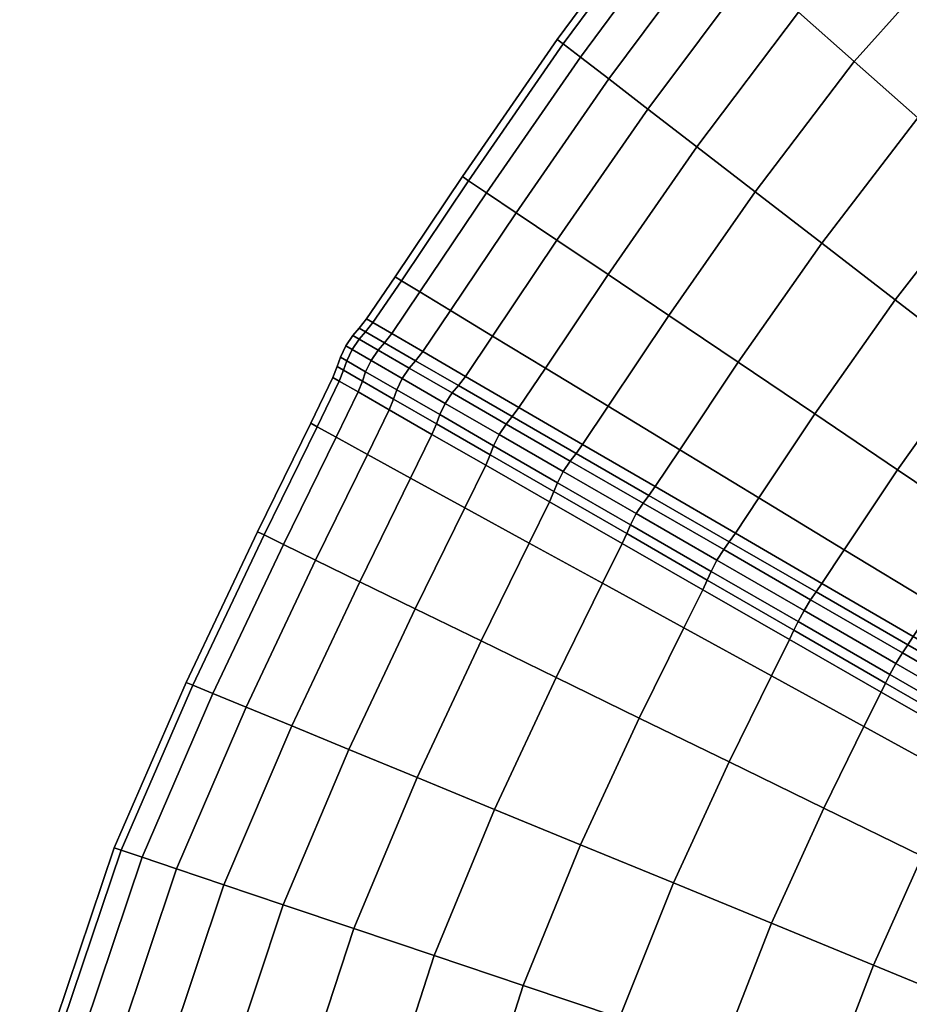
# Model space of a CAD drawing. Header units: centimetres. Extents: x -48.9 to 48.9, y -49 to 48.9.
# Tile 17 of 35: x -48 to -32.5, y 13 to 30.1. Entities that reach past the tile are written whole.
import ezdxf

# ---------------------------------------------------------------- set-up
doc = ezdxf.new("R2010")
doc.units = ezdxf.units.CM
doc.layers.add('Layer 01', color=18, linetype='Continuous', true_color=0x000000)

msp = doc.modelspace()

# ---------------------------------------------------------------- meshes
at = {"layer": 'Layer 01'}
mesh = msp.add_polyface(dxfattribs=at)
corners = [(-30.245, 34.458, 24.192), (-32.473, 32.473, 24.25), (-31.55, 31.55, 25.747), (-29.388, 33.486, 25.681), (-30.498, 30.498, 27.061), (-28.411, 32.378, 26.989), (-29.334, 29.334, 28.171), (-27.33, 31.151, 28.094), (-28.077, 28.077, 29.056), (-26.163, 29.827, 28.977), (-26.163, 29.827, 1.023), (-28.077, 28.077, 0.944), (-29.334, 29.334, 1.829), (-27.33, 31.151, 1.906), (-30.498, 30.498, 2.939), (-28.411, 32.378, 3.011), (-31.55, 31.55, 4.253), (-29.388, 33.486, 4.319), (-34.319, 34.319, 18.931), (-36.403, 31.957, 18.906), (-35.929, 31.54, 20.776), (-33.869, 33.869, 20.813), (-35.277, 30.966, 22.548), (-33.25, 33.25, 22.596), (-34.458, 30.245, 24.192), (-36.223, 27.904, 24.094), (-35.209, 27.122, 25.568), (-33.486, 29.388, 25.681), (-32.378, 28.411, 26.989), (-34.053, 26.23, 26.863), (-32.773, 25.243, 27.959), (-31.151, 27.33, 28.094), (-29.827, 26.163, 28.977), (-31.391, 24.176, 28.836), (-29.93, 23.048, 29.48), (-28.427, 24.929, 29.624), (-26.75, 26.75, 29.703), (-26.975, 23.649, 30.021), (-25.373, 25.373, 30.099), (-25.373, 25.373, -0.099), (-26.975, 23.649, -0.021), (-28.427, 24.929, 0.376), (-26.75, 26.75, 0.297), (-29.827, 26.163, 1.023), (-29.93, 23.048, 0.52), (-31.391, 24.176, 1.164), (-32.773, 25.243, 2.041), (-31.151, 27.33, 1.906), (-32.378, 28.411, 3.011), (-34.053, 26.23, 3.137), (-35.209, 27.122, 4.432), (-33.486, 29.388, 4.319), (-34.458, 30.245, 5.808), (-32.473, 32.473, 5.75), (-36.223, 27.904, 5.906), (-35.277, 30.966, 7.452), (-33.25, 33.25, 7.404), (-35.929, 31.54, 9.224), (-33.869, 33.869, 9.187), (-36.403, 31.957, 11.094), (-34.319, 34.319, 11.069), (-36.711, 24.969, 25.508), (-35.505, 24.156, 26.794), (-34.171, 23.257, 27.881), (-34.171, 23.257, 2.119), (-35.505, 24.156, 3.206), (-36.711, 24.969, 4.492)]
mesh.append_faces([[corners[k] for k in face] for face in [(0, 1, 2, 3), (3, 2, 4, 5), (5, 4, 6, 7), (7, 6, 8, 9), (10, 11, 12, 13), (13, 12, 14, 15), (15, 14, 16, 17), (18, 19, 20, 21), (21, 20, 22, 23), (23, 22, 24, 1), (24, 25, 26, 27), (1, 24, 27, 2), (2, 27, 28, 4), (27, 26, 29, 28), (28, 29, 30, 31), (4, 28, 31, 6), (6, 31, 32, 8), (31, 30, 33, 32), (32, 33, 34, 35), (8, 32, 35, 36), (36, 35, 37, 38), (39, 40, 41, 42), (42, 41, 43, 11), (41, 44, 45, 43), (43, 45, 46, 47), (11, 43, 47, 12), (12, 47, 48, 14), (47, 46, 49, 48), (48, 49, 50, 51), (14, 48, 51, 16), (16, 51, 52, 53), (51, 50, 54, 52), (53, 52, 55, 56), (56, 55, 57, 58), (58, 57, 59, 60), (26, 61, 62, 29), (29, 62, 63, 30), (46, 64, 65, 49), (49, 65, 66, 50)]])
mesh = msp.add_polyface(dxfattribs=at)
corners = [(-38.251, 29.467, 11.136), (-39.883, 27.105, 11.157), (-40.195, 27.316, 13.062), (-38.551, 29.698, 13.052), (-41.043, 25.38, 11.16), (-41.366, 25.575, 13.064), (-41.474, 25.641, 15), (-40.3, 27.386, 15), (-38.652, 29.775, 15), (-36.787, 32.295, 15), (-38.551, 29.698, 16.948), (-36.69, 32.21, 16.97), (-38.251, 29.467, 18.864), (-36.403, 31.957, 18.906), (-37.757, 29.086, 20.713), (-35.929, 31.54, 20.776), (-37.077, 28.562, 22.467), (-35.277, 30.966, 22.548), (-36.223, 27.904, 24.094), (-34.458, 30.245, 24.192), (-34.458, 30.245, 5.808), (-36.223, 27.904, 5.906), (-37.077, 28.562, 7.533), (-35.277, 30.966, 7.452), (-37.757, 29.086, 9.287), (-35.929, 31.54, 9.224), (-36.403, 31.957, 11.094), (-36.69, 32.21, 13.03), (-40.195, 27.316, 16.938), (-41.366, 25.575, 16.936), (-41.043, 25.38, 18.84), (-39.883, 27.105, 18.843), (-39.367, 26.758, 20.683), (-40.511, 25.056, 20.678), (-39.778, 24.612, 22.419), (-38.659, 26.281, 22.426), (-37.768, 25.681, 24.043), (-38.859, 24.054, 24.033), (-36.711, 24.969, 25.508), (-35.209, 27.122, 25.568), (-35.209, 27.122, 4.432), (-36.711, 24.969, 4.492), (-37.768, 25.681, 5.957), (-38.859, 24.054, 5.967), (-39.778, 24.612, 7.581), (-38.659, 26.281, 7.574), (-39.367, 26.758, 9.317), (-40.511, 25.056, 9.322), (-41.533, 24.656, 18.842), (-40.993, 24.343, 20.68), (-41.86, 24.847, 16.937), (-41.97, 24.91, 15), (-40.993, 24.343, 9.32), (-41.533, 24.656, 11.158), (-41.86, 24.847, 13.063), (-41.987, 24.685, 13.06), (-42.097, 24.749, 15)]
mesh.append_faces([[corners[k] for k in face] for face in [(0, 1, 2, 3), (1, 4, 5, 2), (2, 5, 6, 7), (3, 2, 7, 8), (9, 8, 10, 11), (11, 10, 12, 13), (13, 12, 14, 15), (15, 14, 16, 17), (17, 16, 18, 19), (20, 21, 22, 23), (23, 22, 24, 25), (25, 24, 0, 26), (26, 0, 3, 27), (27, 3, 8, 9), (8, 7, 28, 10), (7, 6, 29, 28), (28, 29, 30, 31), (10, 28, 31, 12), (12, 31, 32, 14), (31, 30, 33, 32), (32, 33, 34, 35), (14, 32, 35, 16), (16, 35, 36, 18), (35, 34, 37, 36), (18, 36, 38, 39), (40, 41, 42, 21), (42, 43, 44, 45), (21, 42, 45, 22), (22, 45, 46, 24), (45, 44, 47, 46), (46, 47, 4, 1), (24, 46, 1, 0), (48, 49, 33, 30), (50, 48, 30, 29), (51, 50, 29, 6), (52, 53, 4, 47), (6, 5, 54, 51), (5, 4, 53, 54), (51, 54, 55, 56)]])
mesh = msp.add_polyface(dxfattribs=at)
corners = [(-37.768, 25.681, 24.043), (-38.859, 24.054, 24.033), (-37.767, 23.391, 25.493), (-36.711, 24.969, 25.508), (-36.711, 24.969, 4.492), (-37.767, 23.391, 4.507), (-38.859, 24.054, 5.967), (-37.768, 25.681, 5.957), (-41.658, 24.496, 18.847), (-41.117, 24.183, 20.688), (-40.993, 24.343, 20.68), (-41.533, 24.656, 18.842), (-40.372, 23.753, 22.432), (-40.251, 23.912, 22.422), (-39.778, 24.612, 22.419), (-40.511, 25.056, 20.678), (-42.097, 24.749, 15), (-41.987, 24.685, 16.94), (-41.86, 24.847, 16.937), (-41.97, 24.91, 15), (-39.319, 23.37, 24.036), (-42.558, 23.892, 15), (-42.448, 23.829, 16.937), (-42.371, 24.019, 16.94), (-42.482, 24.083, 15), (-40.372, 23.753, 7.568), (-41.117, 24.183, 9.312), (-40.993, 24.343, 9.32), (-40.251, 23.912, 7.578), (-41.658, 24.496, 11.153), (-41.533, 24.656, 11.158), (-40.511, 25.056, 9.322), (-39.778, 24.612, 7.581), (-39.319, 23.37, 5.964), (-42.371, 24.019, 13.06), (-42.448, 23.829, 13.063), (-41.86, 24.847, 13.063), (-41.987, 24.685, 13.06), (-41.227, 24.054, 9.299), (-41.769, 24.367, 11.144), (-40.48, 23.623, 7.552), (-41.35, 23.873, 9.292), (-41.893, 24.187, 11.14), (-41.444, 23.676, 9.299), (-41.987, 23.99, 11.144), (-41.227, 24.054, 20.701), (-40.48, 23.623, 22.448), (-41.769, 24.367, 18.856), (-41.893, 24.187, 18.86), (-41.35, 23.873, 20.708), (-41.987, 23.99, 18.856), (-41.444, 23.676, 20.701), (-42.043, 23.829, 11.153), (-42.371, 24.019, 13.06), (-42.316, 24.18, 13.056), (-42.371, 24.019, 13.06), (-42.482, 24.083, 15), (-42.427, 24.243, 15), (-42.333, 24.441, 15), (-42.223, 24.377, 13.053), (-42.098, 24.557, 13.056), (-42.209, 24.621, 15), (-42.098, 24.557, 16.944), (-42.223, 24.377, 16.947), (-42.316, 24.18, 16.944), (-42.482, 24.083, 15), (-42.371, 24.019, 16.94), (-42.371, 24.019, 16.94), (-42.043, 23.829, 18.847)]
mesh.append_faces([[corners[k] for k in face] for face in [(0, 1, 2, 3), (4, 5, 6, 7), (8, 9, 10, 11), (9, 12, 13, 10), (10, 13, 14, 15), (16, 17, 18, 19), (17, 8, 11, 18), (13, 20, 1, 14), (21, 22, 23, 24), (25, 26, 27, 28), (26, 29, 30, 27), (28, 27, 31, 32), (33, 28, 32, 6), (24, 34, 35, 21), (36, 30, 29, 37), (29, 26, 38, 39), (26, 25, 40, 38), (39, 38, 41, 42), (42, 41, 43, 44), (12, 9, 45, 46), (9, 8, 47, 45), (45, 47, 48, 49), (49, 48, 50, 51), (52, 53, 54, 44), (55, 56, 57, 54), (54, 57, 58, 59), (44, 54, 59, 42), (42, 59, 60, 39), (59, 58, 61, 60), (60, 61, 16, 37), (39, 60, 37, 29), (8, 17, 62, 47), (17, 16, 61, 62), (62, 61, 58, 63), (47, 62, 63, 48), (48, 63, 64, 50), (63, 58, 57, 64), (64, 57, 65, 66), (50, 64, 67, 68)]])
mesh = msp.add_polyface(dxfattribs=at)
corners = [(-28.427, 24.929, 29.624), (-29.93, 23.048, 29.48), (-28.414, 21.877, 29.878), (-26.975, 23.649, 30.021), (-26.869, 20.682, 30.024), (-25.496, 22.345, 30.164), (-25.496, 22.345, -0.164), (-26.869, 20.682, -0.024), (-28.414, 21.877, 0.122), (-26.975, 23.649, -0.021), (-29.93, 23.048, 0.52), (-28.427, 24.929, 0.376), (-32.773, 25.243, 27.959), (-34.171, 23.257, 27.881), (-32.731, 22.285, 28.75), (-31.391, 24.176, 28.836), (-35.145, 21.799, 27.856), (-33.66, 20.896, 28.717), (-32.091, 19.943, 29.345), (-31.209, 21.258, 29.386), (-29.631, 20.193, 29.777), (-30.465, 18.955, 29.728), (-28.023, 19.107, 29.917), (-28.023, 19.107, 0.083), (-29.631, 20.193, 0.223), (-30.465, 18.955, 0.272), (-32.091, 19.943, 0.655), (-31.209, 21.258, 0.614), (-32.731, 22.285, 1.25), (-31.391, 24.176, 1.164), (-33.66, 20.896, 1.283), (-35.145, 21.799, 2.144), (-34.171, 23.257, 2.119), (-32.773, 25.243, 2.041), (-32.46, 19.385, 29.339), (-30.814, 18.428, 29.718), (-35.661, 21.033, 27.873), (-34.15, 20.161, 28.732), (-34.049, 20.308, 28.715), (-35.555, 21.183, 27.856), (-32.556, 19.24, 29.358), (-32.556, 19.24, 0.642), (-34.15, 20.161, 1.268), (-34.049, 20.308, 1.285), (-32.46, 19.385, 0.661), (-35.661, 21.033, 2.127), (-35.555, 21.183, 2.144), (-30.814, 18.428, 0.282), (-34.245, 20.023, 28.763), (-32.647, 19.1, 29.389), (-35.758, 20.897, 27.901), (-35.875, 20.712, 27.917), (-34.36, 19.838, 28.779), (-32.76, 18.914, 29.407), (-34.463, 19.645, 28.763), (-32.865, 18.723, 29.389), (-35.976, 20.519, 27.901), (-34.245, 20.023, 1.237), (-35.758, 20.897, 2.099), (-32.647, 19.1, 0.611), (-32.76, 18.914, 0.593), (-34.36, 19.838, 1.221), (-35.875, 20.712, 2.083), (-32.865, 18.723, 0.611), (-34.463, 19.645, 1.237)]
mesh.append_faces([[corners[k] for k in face] for face in [(0, 1, 2, 3), (3, 2, 4, 5), (6, 7, 8, 9), (9, 8, 10, 11), (12, 13, 14, 15), (13, 16, 17, 14), (14, 17, 18, 19), (15, 14, 19, 1), (1, 19, 20, 2), (19, 18, 21, 20), (2, 20, 22, 4), (7, 23, 24, 8), (24, 25, 26, 27), (8, 24, 27, 10), (10, 27, 28, 29), (27, 26, 30, 28), (28, 30, 31, 32), (29, 28, 32, 33), (34, 35, 21, 18), (36, 37, 38, 39), (37, 40, 34, 38), (38, 34, 18, 17), (39, 38, 17, 16), (41, 42, 43, 44), (42, 45, 46, 43), (43, 46, 31, 30), (44, 43, 30, 26), (47, 44, 26, 25), (40, 37, 48, 49), (37, 36, 50, 48), (48, 50, 51, 52), (49, 48, 52, 53), (53, 52, 54, 55), (52, 51, 56, 54), (45, 42, 57, 58), (42, 41, 59, 57), (57, 59, 60, 61), (58, 57, 61, 62), (61, 60, 63, 64)]])
mesh = msp.add_polyface(dxfattribs=at)
corners = [(-36.711, 24.969, 25.508), (-37.767, 23.391, 25.493), (-36.522, 22.635, 26.775), (-35.505, 24.156, 26.794), (-35.145, 21.799, 27.856), (-34.171, 23.257, 27.881), (-34.171, 23.257, 2.119), (-35.145, 21.799, 2.144), (-36.522, 22.635, 3.225), (-35.505, 24.156, 3.206), (-37.767, 23.391, 4.507), (-36.711, 24.969, 4.492), (-37.864, 20.312, 26.775), (-36.451, 19.538, 27.856), (-36.122, 20.2, 27.856), (-37.522, 21.003, 26.776), (-36.045, 20.367, 27.873), (-37.445, 21.175, 26.792), (-34.927, 18.702, 1.283), (-36.451, 19.538, 2.144), (-36.122, 20.2, 2.144), (-34.612, 19.334, 1.285), (-36.045, 20.367, 2.127), (-34.535, 19.495, 1.268), (-34.927, 18.702, 28.717), (-34.612, 19.334, 28.715), (-34.535, 19.495, 28.732), (-37.864, 20.312, 3.225), (-37.522, 21.003, 3.224), (-37.445, 21.175, 3.208), (-35.661, 21.033, 2.127), (-37.061, 21.841, 3.208), (-36.95, 21.994, 3.224), (-35.555, 21.183, 2.144), (-38.327, 22.572, 4.49), (-38.212, 22.727, 4.504), (-38.327, 22.572, 25.51), (-37.061, 21.841, 26.792), (-36.95, 21.994, 26.776), (-38.212, 22.727, 25.496), (-35.661, 21.033, 27.873), (-35.555, 21.183, 27.856), (-37.161, 21.707, 3.182), (-38.43, 22.439, 4.466), (-35.758, 20.897, 2.099), (-35.875, 20.712, 2.083), (-37.28, 21.524, 3.167), (-38.55, 22.257, 4.454), (-37.379, 21.329, 3.182), (-38.648, 22.062, 4.466), (-35.976, 20.519, 2.099), (-36.045, 20.367, 2.127), (-37.445, 21.175, 3.208), (-37.445, 21.175, 3.208), (-38.711, 21.906, 4.49), (-34.463, 19.645, 28.763), (-35.976, 20.519, 27.901), (-36.045, 20.367, 27.873), (-34.535, 19.495, 28.732), (-34.36, 19.838, 1.221), (-34.463, 19.645, 1.237), (-34.535, 19.495, 1.268), (-36.045, 20.367, 2.127), (-37.161, 21.707, 26.818), (-35.758, 20.897, 27.901), (-38.43, 22.439, 25.534), (-38.55, 22.257, 25.546), (-37.28, 21.524, 26.833), (-35.875, 20.712, 27.917), (-37.379, 21.329, 26.818), (-38.648, 22.062, 25.534), (-38.711, 21.906, 25.51), (-37.445, 21.175, 26.792), (-37.445, 21.175, 26.792), (-36.045, 20.367, 27.873)]
mesh.append_faces([[corners[k] for k in face] for face in [(0, 1, 2, 3), (3, 2, 4, 5), (6, 7, 8, 9), (9, 8, 10, 11), (12, 13, 14, 15), (15, 14, 16, 17), (18, 19, 20, 21), (21, 20, 22, 23), (13, 24, 25, 14), (14, 25, 26, 16), (19, 27, 28, 20), (20, 28, 29, 22), (30, 31, 32, 33), (31, 34, 35, 32), (32, 35, 10, 8), (33, 32, 8, 7), (36, 37, 38, 39), (37, 40, 41, 38), (38, 41, 4, 2), (39, 38, 2, 1), (34, 31, 42, 43), (31, 30, 44, 42), (42, 44, 45, 46), (43, 42, 46, 47), (47, 46, 48, 49), (46, 45, 50, 48), (48, 50, 51, 52), (49, 48, 53, 54), (55, 56, 57, 58), (45, 59, 60, 50), (50, 60, 61, 62), (40, 37, 63, 64), (37, 36, 65, 63), (63, 65, 66, 67), (64, 63, 67, 68), (68, 67, 69, 56), (67, 66, 70, 69), (69, 70, 71, 72), (56, 69, 73, 74)]])
mesh = msp.add_polyface(dxfattribs=at)
corners = [(-42.501, 22.854, 11.16), (-43.415, 20.987, 11.157), (-43.754, 21.152, 13.062), (-42.832, 23.036, 13.064), (-44.645, 18.393, 11.136), (-44.994, 18.537, 13.052), (-45.112, 18.586, 15), (-43.868, 21.208, 15), (-42.943, 23.097, 15), (-42.501, 22.854, 18.84), (-43.415, 20.987, 18.843), (-42.857, 20.714, 20.683), (-41.955, 22.555, 20.678), (-44.645, 18.393, 18.864), (-44.068, 18.155, 20.713), (-43.274, 17.829, 22.467), (-42.089, 20.339, 22.426), (-41.204, 22.143, 22.419), (-41.124, 19.867, 24.043), (-40.26, 21.626, 24.033), (-40.26, 21.626, 5.967), (-41.124, 19.867, 5.957), (-42.089, 20.339, 7.574), (-41.204, 22.143, 7.581), (-42.857, 20.714, 9.317), (-41.955, 22.555, 9.322), (-43.274, 17.829, 7.533), (-44.068, 18.155, 9.287), (-43.754, 21.152, 16.938), (-42.832, 23.036, 16.936), (-44.994, 18.537, 16.948), (-41.578, 23.33, 20.68), (-42.12, 23.64, 18.842), (-40.834, 22.903, 22.422), (-40.757, 23.087, 22.432), (-41.502, 23.517, 20.688), (-42.043, 23.829, 18.847), (-42.448, 23.829, 16.937), (-42.558, 23.892, 15), (-42.371, 24.019, 16.94), (-41.578, 23.33, 9.32), (-40.834, 22.903, 7.578), (-42.12, 23.64, 11.158), (-42.043, 23.829, 11.153), (-41.502, 23.517, 9.312), (-40.757, 23.087, 7.568), (-42.371, 24.019, 13.06), (-42.448, 23.829, 13.063), (-41.227, 24.054, 9.299), (-40.48, 23.623, 7.552), (-40.603, 23.442, 7.543), (-41.35, 23.873, 9.292), (-40.698, 23.246, 7.552), (-41.444, 23.676, 9.299), (-40.757, 23.087, 7.568), (-41.502, 23.517, 9.312), (-41.987, 23.99, 11.144), (-41.502, 23.517, 9.312), (-42.043, 23.829, 11.153), (-40.603, 23.442, 22.457), (-41.35, 23.873, 20.708), (-41.444, 23.676, 20.701), (-40.698, 23.246, 22.448), (-41.987, 23.99, 18.856), (-42.043, 23.829, 18.847), (-41.502, 23.517, 20.688), (-41.502, 23.517, 20.688), (-40.757, 23.087, 22.432)]
mesh.append_faces([[corners[k] for k in face] for face in [(0, 1, 2, 3), (1, 4, 5, 2), (2, 5, 6, 7), (3, 2, 7, 8), (9, 10, 11, 12), (10, 13, 14, 11), (11, 14, 15, 16), (12, 11, 16, 17), (17, 16, 18, 19), (20, 21, 22, 23), (23, 22, 24, 25), (22, 26, 27, 24), (24, 27, 4, 1), (25, 24, 1, 0), (8, 7, 28, 29), (7, 6, 30, 28), (28, 30, 13, 10), (29, 28, 10, 9), (9, 12, 31, 32), (12, 17, 33, 31), (31, 33, 34, 35), (32, 31, 35, 36), (8, 29, 37, 38), (29, 9, 32, 37), (37, 32, 36, 39), (23, 25, 40, 41), (25, 0, 42, 40), (40, 42, 43, 44), (41, 40, 44, 45), (46, 43, 42, 47), (47, 42, 0, 3), (38, 47, 3, 8), (48, 49, 50, 51), (51, 50, 52, 53), (53, 52, 54, 55), (56, 53, 57, 58), (59, 60, 61, 62), (61, 63, 64, 65), (62, 61, 66, 67)]])
mesh = msp.add_polyface(dxfattribs=at)
corners = [(-40.26, 21.626, 24.033), (-41.124, 19.867, 24.043), (-39.979, 19.308, 25.508), (-39.141, 21.012, 25.493), (-38.672, 18.67, 26.794), (-37.864, 20.312, 26.775), (-37.864, 20.312, 3.225), (-38.672, 18.67, 3.206), (-39.979, 19.308, 4.492), (-39.141, 21.012, 4.507), (-41.124, 19.867, 5.957), (-40.26, 21.626, 5.967), (-41.204, 22.143, 22.419), (-39.898, 22.366, 24.036), (-40.834, 22.903, 22.422), (-38.788, 21.729, 25.496), (-38.711, 21.906, 25.51), (-39.821, 22.547, 24.049), (-40.757, 23.087, 22.432), (-37.522, 21.003, 26.776), (-37.445, 21.175, 26.792), (-38.788, 21.729, 4.504), (-37.522, 21.003, 3.224), (-38.711, 21.906, 4.49), (-37.445, 21.175, 3.208), (-39.898, 22.366, 5.964), (-41.204, 22.143, 7.581), (-40.834, 22.903, 7.578), (-40.757, 23.087, 7.568), (-39.821, 22.547, 5.951), (-40.372, 23.753, 22.432), (-39.437, 23.213, 24.049), (-39.319, 23.37, 24.036), (-40.251, 23.912, 22.422), (-38.327, 22.572, 25.51), (-38.212, 22.727, 25.496), (-37.767, 23.391, 25.493), (-38.859, 24.054, 24.033), (-38.327, 22.572, 4.49), (-39.437, 23.213, 5.951), (-39.319, 23.37, 5.964), (-38.212, 22.727, 4.504), (-40.372, 23.753, 7.568), (-40.251, 23.912, 7.578), (-38.859, 24.054, 5.967), (-37.767, 23.391, 4.507), (-39.543, 23.082, 5.932), (-40.48, 23.623, 7.552), (-38.43, 22.439, 4.466), (-38.55, 22.257, 4.454), (-39.664, 22.9, 5.921), (-40.603, 23.442, 7.543), (-39.761, 22.704, 5.932), (-40.698, 23.246, 7.552), (-38.648, 22.062, 4.466), (-38.711, 21.906, 4.49), (-39.821, 22.547, 5.951), (-39.821, 22.547, 5.951), (-40.757, 23.087, 7.568), (-39.543, 23.082, 24.068), (-38.43, 22.439, 25.534), (-40.48, 23.623, 22.448), (-40.603, 23.442, 22.457), (-39.664, 22.9, 24.079), (-38.55, 22.257, 25.546), (-39.761, 22.704, 24.068), (-38.648, 22.062, 25.534), (-40.698, 23.246, 22.448), (-40.757, 23.087, 22.432), (-39.821, 22.547, 24.049), (-39.821, 22.547, 24.049), (-38.711, 21.906, 25.51), (-41.227, 24.054, 20.701), (-41.35, 23.873, 20.708)]
mesh.append_faces([[corners[k] for k in face] for face in [(0, 1, 2, 3), (3, 2, 4, 5), (6, 7, 8, 9), (9, 8, 10, 11), (12, 0, 13, 14), (0, 3, 15, 13), (13, 15, 16, 17), (14, 13, 17, 18), (3, 5, 19, 15), (15, 19, 20, 16), (6, 9, 21, 22), (22, 21, 23, 24), (9, 11, 25, 21), (11, 26, 27, 25), (25, 27, 28, 29), (21, 25, 29, 23), (30, 31, 32, 33), (31, 34, 35, 32), (32, 35, 36, 37), (38, 39, 40, 41), (39, 42, 43, 40), (41, 40, 44, 45), (42, 39, 46, 47), (39, 38, 48, 46), (46, 48, 49, 50), (47, 46, 50, 51), (51, 50, 52, 53), (50, 49, 54, 52), (52, 54, 55, 56), (53, 52, 57, 58), (34, 31, 59, 60), (31, 30, 61, 59), (59, 61, 62, 63), (60, 59, 63, 64), (64, 63, 65, 66), (63, 62, 67, 65), (65, 67, 68, 69), (66, 65, 70, 71), (61, 72, 73, 62)]])
mesh = msp.add_polyface(dxfattribs=at)
corners = [(-42.089, 20.339, 22.426), (-43.274, 17.829, 22.467), (-42.277, 17.418, 24.094), (-41.124, 19.867, 24.043), (-41.093, 16.931, 25.568), (-39.979, 19.308, 25.508), (-39.743, 16.375, 26.863), (-38.672, 18.67, 26.794), (-38.672, 18.67, 3.206), (-39.743, 16.375, 3.137), (-41.093, 16.931, 4.432), (-39.979, 19.308, 4.492), (-42.277, 17.418, 5.906), (-41.124, 19.867, 5.957), (-43.274, 17.829, 7.533), (-42.089, 20.339, 7.574), (-45.112, 18.586, 15), (-46.362, 15.711, 15), (-46.24, 15.67, 16.97), (-44.994, 18.537, 16.948), (-47.378, 12.695, 15), (-47.253, 12.661, 16.983), (-46.88, 12.561, 18.931), (-45.877, 15.547, 18.906), (-44.645, 18.393, 18.864), (-45.279, 15.346, 20.776), (-44.068, 18.155, 20.713), (-46.266, 12.397, 20.813), (-45.421, 12.17, 22.596), (-44.456, 15.068, 22.548), (-43.422, 14.719, 24.192), (-44.359, 11.886, 24.25), (-43.099, 11.548, 25.747), (-42.194, 14.306, 25.681), (-40.794, 13.834, 26.989), (-41.661, 11.163, 27.061), (-40.071, 10.737, 28.171), (-39.244, 13.313, 28.094), (-39.244, 13.313, 1.906), (-40.071, 10.737, 1.829), (-41.661, 11.163, 2.939), (-40.794, 13.834, 3.011), (-43.099, 11.548, 4.253), (-42.194, 14.306, 4.319), (-43.422, 14.719, 5.808), (-44.359, 11.886, 5.75), (-45.421, 12.17, 7.404), (-44.456, 15.068, 7.452), (-45.279, 15.346, 9.224), (-44.068, 18.155, 9.287), (-46.266, 12.397, 9.187), (-46.88, 12.561, 11.069), (-45.877, 15.547, 11.094), (-44.645, 18.393, 11.136), (-46.24, 15.67, 13.03), (-44.994, 18.537, 13.052), (-47.253, 12.661, 13.017), (-48.006, 9.575, 15), (-47.88, 9.55, 16.97), (-47.504, 9.474, 18.906), (-47.88, 9.55, 13.03)]
mesh.append_faces([[corners[k] for k in face] for face in [(0, 1, 2, 3), (3, 2, 4, 5), (5, 4, 6, 7), (8, 9, 10, 11), (11, 10, 12, 13), (13, 12, 14, 15), (16, 17, 18, 19), (17, 20, 21, 18), (18, 21, 22, 23), (19, 18, 23, 24), (24, 23, 25, 26), (23, 22, 27, 25), (25, 27, 28, 29), (26, 25, 29, 1), (1, 29, 30, 2), (29, 28, 31, 30), (30, 31, 32, 33), (2, 30, 33, 4), (4, 33, 34, 6), (33, 32, 35, 34), (34, 35, 36, 37), (38, 39, 40, 41), (41, 40, 42, 43), (9, 41, 43, 10), (10, 43, 44, 12), (43, 42, 45, 44), (44, 45, 46, 47), (12, 44, 47, 14), (14, 47, 48, 49), (47, 46, 50, 48), (48, 50, 51, 52), (49, 48, 52, 53), (53, 52, 54, 55), (52, 51, 56, 54), (54, 56, 20, 17), (55, 54, 17, 16), (20, 57, 58, 21), (21, 58, 59, 22), (56, 60, 57, 20)]])
mesh = msp.add_polyface(dxfattribs=at)
corners = [(-38.672, 18.67, 26.794), (-39.743, 16.375, 26.863), (-38.247, 15.761, 27.959), (-37.226, 17.965, 27.881), (-37.864, 20.312, 26.775), (-36.451, 19.538, 27.856), (-35.665, 17.203, 28.75), (-34.927, 18.702, 28.717), (-36.633, 15.098, 28.836), (-34.925, 14.397, 29.48), (-34.015, 16.399, 29.386), (-33.317, 17.82, 29.345), (-32.303, 15.565, 29.777), (-31.648, 16.906, 29.728), (-33.153, 13.669, 29.878), (-30.559, 14.716, 29.917), (-29.95, 15.976, 29.86), (-29.95, 15.976, 0.14), (-30.559, 14.716, 0.083), (-32.303, 15.565, 0.223), (-31.648, 16.906, 0.272), (-33.153, 13.669, 0.122), (-34.925, 14.397, 0.52), (-34.015, 16.399, 0.614), (-33.317, 17.82, 0.655), (-35.665, 17.203, 1.25), (-34.927, 18.702, 1.283), (-36.633, 15.098, 1.164), (-38.247, 15.761, 2.041), (-37.226, 17.965, 2.119), (-36.451, 19.538, 2.144), (-38.672, 18.67, 3.206), (-37.864, 20.312, 3.225), (-39.743, 16.375, 3.137), (-40.794, 13.834, 26.989), (-39.244, 13.313, 28.094), (-33.018, 18.419, 0.661), (-31.366, 17.471, 0.282), (-32.941, 18.574, 0.642), (-31.289, 17.621, 0.263), (-34.612, 19.334, 1.285), (-34.535, 19.495, 1.268), (-33.018, 18.419, 29.339), (-34.612, 19.334, 28.715), (-32.941, 18.574, 29.358), (-34.535, 19.495, 28.732), (-31.366, 17.471, 29.718), (-31.289, 17.621, 29.737), (-32.556, 19.24, 29.358), (-30.905, 18.287, 29.737), (-30.814, 18.428, 29.718), (-32.46, 19.385, 29.339), (-30.905, 18.287, 0.263), (-32.556, 19.24, 0.642), (-32.46, 19.385, 0.661), (-30.814, 18.428, 0.282), (-32.647, 19.1, 29.389), (-30.992, 18.145, 29.769), (-32.76, 18.914, 29.407), (-31.103, 17.957, 29.787), (-32.865, 18.723, 29.389), (-31.21, 17.767, 29.769), (-32.941, 18.574, 29.358), (-31.289, 17.621, 29.737), (-34.463, 19.645, 28.763), (-34.535, 19.495, 28.732), (-32.941, 18.574, 29.358), (-34.463, 19.645, 1.237), (-32.865, 18.723, 0.611), (-32.941, 18.574, 0.642), (-34.535, 19.495, 1.268), (-30.992, 18.145, 0.231), (-32.647, 19.1, 0.611), (-31.103, 17.957, 0.213), (-32.76, 18.914, 0.593), (-31.21, 17.767, 0.231), (-31.289, 17.621, 0.263), (-32.941, 18.574, 0.642)]
mesh.append_faces([[corners[k] for k in face] for face in [(0, 1, 2, 3), (4, 0, 3, 5), (5, 3, 6, 7), (3, 2, 8, 6), (6, 8, 9, 10), (7, 6, 10, 11), (11, 10, 12, 13), (10, 9, 14, 12), (13, 12, 15, 16), (17, 18, 19, 20), (19, 21, 22, 23), (20, 19, 23, 24), (24, 23, 25, 26), (23, 22, 27, 25), (25, 27, 28, 29), (26, 25, 29, 30), (30, 29, 31, 32), (29, 28, 33, 31), (1, 34, 35, 2), (20, 24, 36, 37), (37, 36, 38, 39), (24, 26, 40, 36), (36, 40, 41, 38), (7, 11, 42, 43), (43, 42, 44, 45), (11, 13, 46, 42), (42, 46, 47, 44), (48, 49, 50, 51), (52, 53, 54, 55), (49, 48, 56, 57), (57, 56, 58, 59), (59, 58, 60, 61), (61, 60, 62, 63), (60, 64, 65, 66), (67, 68, 69, 70), (53, 52, 71, 72), (72, 71, 73, 74), (74, 73, 75, 68), (68, 75, 76, 77)]])
mesh = msp.add_polyface(dxfattribs=at)
corners = [(-32.303, 15.565, 29.777), (-33.153, 13.669, 29.878), (-31.346, 12.928, 30.024), (-30.559, 14.716, 29.917), (-30.559, 14.716, 0.083), (-31.346, 12.928, -0.024), (-33.153, 13.669, 0.122), (-32.303, 15.565, 0.223), (-38.247, 15.761, 27.959), (-39.244, 13.313, 28.094), (-37.571, 12.749, 28.977), (-36.633, 15.098, 28.836), (-40.071, 10.737, 28.171), (-38.354, 10.277, 29.056), (-36.541, 9.791, 29.703), (-35.803, 12.154, 29.624), (-34.925, 14.397, 29.48), (-33.968, 11.537, 30.021), (-34.66, 9.287, 30.099), (-32.745, 8.774, 30.238), (-32.099, 10.908, 30.164), (-30.828, 8.26, 30.116), (-30.227, 10.278, 30.047), (-30.227, 10.278, -0.047), (-30.828, 8.26, -0.116), (-32.745, 8.774, -0.238), (-32.099, 10.908, -0.164), (-33.968, 11.537, -0.021), (-34.66, 9.287, -0.099), (-36.541, 9.791, 0.297), (-35.803, 12.154, 0.376), (-34.925, 14.397, 0.52), (-37.571, 12.749, 1.023), (-36.633, 15.098, 1.164), (-38.354, 10.277, 0.944), (-40.071, 10.737, 1.829), (-39.244, 13.313, 1.906), (-38.247, 15.761, 2.041), (-40.794, 13.834, 3.011), (-39.743, 16.375, 3.137), (-40.643, 8.093, 28.094), (-38.912, 7.744, 28.977), (-39.274, 5.241, 28.836), (-37.444, 4.995, 29.48), (-37.083, 7.375, 29.624), (-35.186, 6.993, 30.021), (-35.546, 4.738, 29.878), (-33.611, 4.477, 30.024), (-33.253, 6.603, 30.164), (-31.316, 6.212, 30.047), (-31.671, 4.214, 29.912), (-31.316, 6.212, -0.047), (-31.671, 4.214, 0.088), (-33.611, 4.477, -0.024), (-33.253, 6.603, -0.164), (-35.186, 6.993, -0.021), (-35.546, 4.738, 0.122), (-37.444, 4.995, 0.52), (-37.083, 7.375, 0.376), (-38.912, 7.744, 1.023), (-39.274, 5.241, 1.164), (-40.643, 8.093, 1.906)]
mesh.append_faces([[corners[k] for k in face] for face in [(0, 1, 2, 3), (4, 5, 6, 7), (8, 9, 10, 11), (9, 12, 13, 10), (10, 13, 14, 15), (11, 10, 15, 16), (16, 15, 17, 1), (15, 14, 18, 17), (17, 18, 19, 20), (1, 17, 20, 2), (20, 19, 21, 22), (23, 24, 25, 26), (5, 26, 27, 6), (26, 25, 28, 27), (27, 28, 29, 30), (6, 27, 30, 31), (31, 30, 32, 33), (30, 29, 34, 32), (32, 34, 35, 36), (33, 32, 36, 37), (37, 36, 38, 39), (12, 40, 41, 13), (41, 42, 43, 44), (13, 41, 44, 14), (14, 44, 45, 18), (44, 43, 46, 45), (45, 46, 47, 48), (18, 45, 48, 19), (19, 48, 49, 21), (48, 47, 50, 49), (51, 52, 53, 54), (24, 51, 54, 25), (25, 54, 55, 28), (54, 53, 56, 55), (55, 56, 57, 58), (28, 55, 58, 29), (29, 58, 59, 34), (58, 57, 60, 59), (34, 59, 61, 35)]])

doc.saveas('drawing.dxf')
